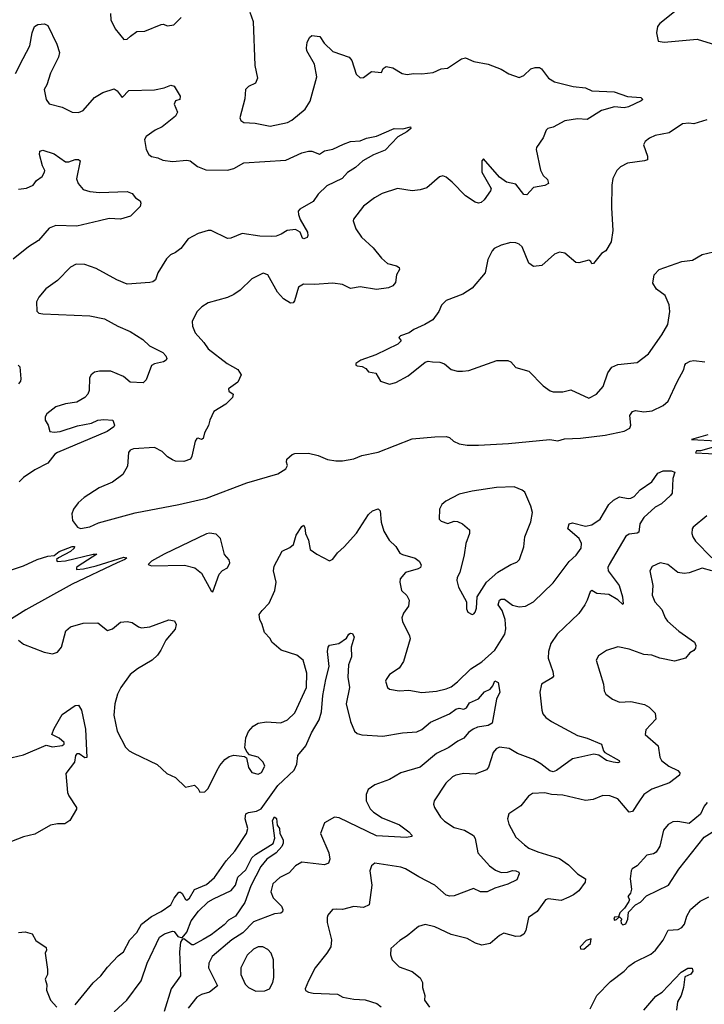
# Model space of a CAD drawing. Extents: x 2220333 to 2384341, y 721037 to 894043.
# Tile 71 of 256: x 2254652 to 2258879, y 791590 to 797667. Entities that reach past the tile are written whole.
import ezdxf

# ---------------------------------------------------------------- set-up
doc = ezdxf.new("R2010")
doc.units = 0

msp = doc.modelspace()

# ---------------------------------------------------------------- linework, layer by layer
at = {"layer": '0CON10XD'}
for points in [[(2256073.8, 797713.8), (2256093.3, 797655), (2256103.7, 797383.7), (2256119.4, 797305), (2256108, 797275), (2256063.8, 797255), (2256045.7, 797235), (2256042.2, 797177.8), (2256011.7, 797061.7), (2256016.7, 797045), (2256035, 797032), (2256105, 797027.1), (2256199.4, 797010.6), (2256305, 797032.9), (2256333.2, 797046.8), (2256414, 797115), (2256445, 797163.3), (2256487.3, 797315), (2256471.4, 797391.4), (2256425.8, 797475), (2256422.7, 797492.7), (2256428, 797525), (2256442.4, 797557.6), (2256455, 797570), (2256505, 797562), (2256531.8, 797521.8), (2256585, 797470), (2256686.2, 797435), (2256702.5, 797415), (2256730, 797330), (2256755, 797307.5), (2256775, 797310), (2256825, 797346.2), (2256885, 797340), (2256896.7, 797365), (2256915, 797378.8), (2256955, 797370), (2257013.8, 797335), (2257045, 797328.5), (2257084.5, 797335.5), (2257135, 797332.2), (2257205, 797340), (2257255, 797362.5), (2257292.9, 797367.1), (2257380, 797425), (2257405, 797430.8), (2257455, 797408.8), (2257545, 797392), (2257625, 797361.2), (2257672.3, 797332.3), (2257735, 797310.8), (2257765, 797322), (2257807.3, 797362.7), (2257835, 797371.2), (2257860.7, 797370.7), (2257873.9, 797363.9), (2257916.1, 797306.1), (2257955, 797282.5), (2258070, 797255), (2258145, 797246), (2258185, 797228), (2258322, 797222), (2258405, 797193.1), (2258487.1, 797187.1), (2258500, 797175), (2258490, 797165), (2258411.3, 797128.7), (2258385, 797122.9), (2258325, 797129.4), (2258245, 797105.5), (2258155, 797050), (2258095, 797055.6), (2258017.9, 797042.1), (2257945, 797003.8), (2257912.5, 796995), (2257903.3, 796985), (2257885, 796937.5), (2257842, 796878), (2257841.2, 796865), (2257868.3, 796738.3), (2257883.3, 796705), (2257910.7, 796680.7), (2257917.5, 796655), (2257895, 796643.8), (2257825, 796632), (2257783.6, 796586.4), (2257765, 796588.8), (2257715, 796652), (2257657.5, 796665), (2257613.8, 796695), (2257515, 796807.5), (2257504.5, 796795.5), (2257504.5, 796725), (2257564, 796625), (2257559.7, 796610.3), (2257520, 796555), (2257501.3, 796538.7), (2257485, 796534.4), (2257465, 796541.1), (2257405, 796579.2), (2257322.5, 796665), (2257285, 796694.3), (2257265, 796702.5), (2257243.4, 796696.6), (2257165, 796630), (2257124, 796616), (2257075, 796610), (2256985.6, 796624.4), (2256890, 796595), (2256842, 796568), (2256774.6, 796515.4), (2256713.8, 796435), (2256711.2, 796425), (2256728, 796375), (2256762, 796325), (2256835, 796258.6), (2256885, 796194.2), (2256922.6, 796162.6), (2256978.3, 796148.3), (2256995, 796137.5), (2256998, 796125), (2256978.6, 796091.4), (2256972.9, 796045), (2256956.4, 796023.6), (2256929.1, 796010.9), (2256855, 796000.6), (2256755, 796017.1), (2256695, 796008.6), (2256645, 796032.9), (2256585, 796040.5), (2256471.7, 796031.7), (2256405, 796033.8), (2256374, 796015), (2256348.6, 795931.4), (2256339.7, 795920.3), (2256325, 795918), (2256280, 795945), (2256242.9, 795985), (2256185, 796092.5), (2256155, 796103.3), (2256085, 796067.5), (2256012.4, 795997.6), (2255975, 795970), (2255935, 795953.1), (2255815, 795920), (2255776.2, 795895), (2255745.9, 795864.1), (2255716.2, 795805), (2255720, 795775), (2255735, 795733.8), (2255789.2, 795675), (2255815.6, 795635.6), (2255933.9, 795543.9), (2255998.3, 795508.3), (2256019.4, 795475), (2255999.7, 795430.3), (2255940.5, 795389.5), (2255943.3, 795375), (2255970, 795355), (2255966, 795335), (2255925, 795294.2), (2255851.2, 795248.8), (2255826, 795195), (2255818, 795162), (2255793.4, 795116.6), (2255785, 795082.5), (2255775, 795076.7), (2255755, 795083.3), (2255745, 795082.5), (2255736, 795065), (2255715, 794972.5), (2255706, 794955), (2255665, 794940), (2255615, 794942.5), (2255595, 794950), (2255565, 794968.8), (2255531.7, 795001.7), (2255485, 795025.8), (2255355, 795017.5), (2255335, 795010), (2255323.9, 794996.1), (2255318.8, 794911.2), (2255289.7, 794860.3), (2255225, 794812.5), (2255143.2, 794776.8), (2255051.2, 794718.8), (2255012.5, 794685), (2254983.9, 794646.1), (2254973.6, 794616.4), (2254977.5, 794575), (2255008.8, 794535), (2255027.3, 794527.3), (2255085, 794537.6), (2255139, 794561), (2255365.7, 794624.3), (2255634.9, 794674.9), (2255805.3, 794714.7), (2256055, 794809.2), (2256246.4, 794865), (2256296, 794895), (2256306, 794915), (2256298.8, 794935), (2256301.2, 794955), (2256335, 794983.8), (2256350.9, 794989.1), (2256435, 794992.2), (2256495, 794977.1), (2256552.4, 794952.4), (2256604.1, 794944.1), (2256645.2, 794944.8), (2256715, 794957.2), (2256765, 794976.2), (2256865, 794998.6), (2257075, 795079.2), (2257215, 795091.4), (2257285, 795094), (2257305, 795088.8), (2257330, 795065), (2257365, 795048.5), (2257415, 795041.2), (2257485, 795041.2), (2257670.2, 795050.2), (2257925, 795075.3), (2257975, 795066.7), (2258015, 795080), (2258115.2, 795084.8), (2258266.6, 795103.4), (2258385, 795128.2), (2258419.4, 795145), (2258425.6, 795165), (2258420, 795225), (2258435, 795248), (2258455, 795255.8), (2258505, 795246.7), (2258557.2, 795252.8), (2258624.5, 795285.5), (2258655, 795313.3), (2258712.3, 795432.3)], [(2258706.1, 797723.9), (2258605, 797643.8), (2258589.2, 797625), (2258584.2, 797585), (2258593.3, 797535), (2258631.2, 797528.8)], [(2255212.5, 797705), (2255215.8, 797665), (2255241.2, 797611.2), (2255295, 797543.8), (2255315, 797546), (2255335.5, 797564.5), (2255375, 797594.4), (2255425, 797595.7), (2255525, 797636.2), (2255538.3, 797638.3), (2255565, 797629.2), (2255603.3, 797635), (2255648.8, 797681.2)], [(2254626.4, 797333.6), (2254673.1, 797426.9), (2254714.4, 797505), (2254729.4, 797585), (2254744.3, 797625), (2254765, 797637.1), (2254805, 797641.4), (2254825, 797630), (2254882, 797515), (2254898, 797465), (2254892, 797435), (2254842.4, 797337.6), (2254820, 797265), (2254803.3, 797236.7), (2254815.7, 797175), (2254835, 797148), (2254915, 797127.5), (2254975.9, 797095.9), (2255015, 797094.2), (2255045, 797106.2), (2255115, 797186.9), (2255165, 797217.1), (2255235, 797240), (2255255, 797228), (2255285, 797186.2), (2255325, 797229.2), (2255485, 797234), (2255545, 797246.2), (2255585, 797262.5), (2255605, 797255.6), (2255642.7, 797195), (2255640.6, 797175), (2255614.7, 797165.3), (2255605.4, 797145), (2255625.6, 797095), (2255615, 797070.8), (2255532, 797005), (2255488, 796985), (2255434, 796945), (2255422.9, 796927.1), (2255434, 796865), (2255448.9, 796835), (2255465, 796823.1), (2255504.4, 796814.4), (2255535, 796798.8), (2255595, 796790.8), (2255685, 796800), (2255705, 796796), (2255750.7, 796760.7), (2255800.9, 796740.9), (2255935, 796737.1), (2255975, 796748), (2256035, 796782.7), (2256295, 796799.6), (2256394.6, 796845.4), (2256435.5, 796854.5), (2256455, 796854.5), (2256502.7, 796837.3), (2256535, 796858.1), (2256585, 796868), (2256651.4, 796898.6), (2256695, 796915.8), (2256755, 796920), (2256792.5, 796935), (2256855, 796947.1), (2256965, 796994.3), (2257017.1, 796992.9), (2257065, 797006), (2257066.2, 796995), (2257043.3, 796975), (2256986.9, 796943.1), (2256908.1, 796861.9), (2256837.5, 796832.5), (2256770, 796795), (2256725.4, 796754.6), (2256675.6, 796724.4), (2256643.6, 796686.4), (2256549.4, 796640.6), (2256495, 796590), (2256464, 796545), (2256381.7, 796498.3), (2256371.2, 796485), (2256374.2, 796465), (2256383.7, 796433.7), (2256428.1, 796355), (2256432, 796335), (2256427.1, 796322.9), (2256405.8, 796314.2), (2256397.7, 796317.7), (2256384.3, 796355), (2256355, 796372.2), (2256304.2, 796365.8), (2256266.9, 796343.1), (2256235, 796330.8), (2256205, 796329.2), (2256135, 796330.5), (2256025, 796346.4), (2255955, 796319.2), (2255935, 796317.1), (2255835, 796366.4), (2255815, 796366.5), (2255755, 796348.1), (2255693.3, 796315), (2255646.7, 796255), (2255615, 796230), (2255584.2, 796215.8), (2255558.8, 796191.2), (2255506, 796105), (2255489.7, 796060.3), (2255475, 796048), (2255455, 796044.2), (2255315, 796034), (2255251.7, 796061.7), (2255125, 796130.8), (2255055, 796156), (2255001.2, 796158.8), (2254965, 796138.8), (2254885, 796058), (2254813.8, 796005), (2254770, 795955), (2254756.7, 795925), (2254758.3, 795868.3), (2254770, 795855), (2254795, 795851.2), (2255085, 795839.1), (2255175, 795820), (2255258, 795775), (2255335, 795743.3), (2255412.2, 795692.2), (2255454.6, 795654.6), (2255535, 795612.9), (2255555, 795591.2), (2255560, 795575), (2255555.5, 795564.5), (2255540, 795555), (2255485, 795542.9), (2255466.9, 795533.1), (2255434, 795445), (2255415, 795426.2), (2255335, 795430), (2255293.3, 795465), (2255215, 795497.5), (2255145, 795497.5), (2255115, 795491.2), (2255093.3, 795475), (2255082.7, 795457.3), (2255081.2, 795378.8), (2255072, 795355), (2255053.8, 795335), (2255005, 795307.1), (2254934.4, 795295.6), (2254875, 795277.5), (2254818.8, 795235), (2254808.8, 795215), (2254810, 795195), (2254828.8, 795165), (2254838.8, 795125), (2254865, 795120.8), (2254902, 795125), (2255010, 795160), (2255095, 795177.5), (2255135, 795195.7), (2255170.9, 795199.1), (2255227.5, 795195), (2255236.7, 795165), (2255233.3, 795155), (2255192.2, 795125), (2254885.6, 794995), (2254869.5, 794985), (2254825, 794930), (2254745, 794888.5), (2254675, 794841.2), (2254648.8, 794815)], [(2258631.2, 797528.8), (2258835, 797547.5), (2259055, 797478.8)], [(2258895, 797048.9), (2258815, 797023.1), (2258782.5, 797027.5), (2258743.3, 797025), (2258661.7, 796968.3), (2258575, 796951.2), (2258540, 796935), (2258513.8, 796915), (2258503.8, 796895), (2258528.8, 796825), (2258527.5, 796802.5), (2258510, 796795), (2258405, 796781.4), (2258362.4, 796757.6), (2258338, 796735), (2258314.3, 796685.7), (2258308.6, 796645), (2258305.8, 796505), (2258314.2, 796365), (2258304.2, 796295.8), (2258270, 796240), (2258245, 796223.3), (2258195, 796162.5), (2258185, 796160), (2258177.5, 796175), (2258165, 796182.5), (2258105, 796166.2), (2258085, 796168.8), (2258017.5, 796225), (2257985, 796231.2), (2257955, 796218.8), (2257875, 796148.8), (2257825, 796144.2), (2257796, 796165), (2257753.8, 796265), (2257735, 796281.2), (2257715, 796290), (2257685, 796292), (2257624.3, 796275.7), (2257582.5, 796255), (2257568.8, 796241.2), (2257542.7, 796187.3), (2257525.4, 796104.6), (2257445, 796009.2), (2257387.9, 795972.1), (2257285, 795933.3), (2257256.7, 795905), (2257240, 795865), (2257203.3, 795815), (2257153.8, 795785), (2257086.2, 795755), (2257056.8, 795733.2), (2257002.5, 795715), (2256992.5, 795705), (2257007.5, 795685), (2256987.5, 795665), (2256850.7, 795599.3), (2256758.8, 795565), (2256727.5, 795545), (2256727.5, 795535), (2256735, 795530), (2256766.1, 795526.1), (2256790, 795515), (2256805, 795492.5), (2256850, 795485), (2256880, 795435), (2256935, 795416.7), (2256975, 795426.7), (2257050.5, 795469.5), (2257155, 795552.5), (2257175, 795559.2), (2257200, 795555), (2257246.4, 795553.6), (2257275, 795542), (2257315, 795508.8), (2257355, 795498), (2257385, 795497.5), (2257425, 795501.4), (2257597.3, 795562.7), (2257665, 795564), (2257684.2, 795554.2), (2257715, 795520), (2257795, 795496.7), (2257885, 795407.5), (2257926.4, 795376.4), (2257945, 795370), (2258005, 795369.2), (2258055, 795382), (2258165, 795331.2), (2258213.8, 795355), (2258255, 795403.3), (2258283.4, 795486.6), (2258307.5, 795522.5), (2258345, 795539.2), (2258465, 795552), (2258533.8, 795605), (2258617.4, 795722.6), (2258653.5, 795785), (2258665.6, 795865), (2258662.9, 795907.1), (2258638, 795965), (2258583.4, 796003.4), (2258561.5, 796041.5), (2258568.3, 796091.7), (2258601.2, 796125), (2258740, 796175), (2258805, 796183.5), (2258865, 796217.3), (2258934.6, 796234.6)], [(2254645, 796621.2), (2254695, 796626.7), (2254734.6, 796645.4), (2254756.4, 796673.6), (2254790.1, 796699.9), (2254805.8, 796725), (2254807, 796737), (2254792.5, 796765), (2254774.4, 796835.6), (2254776.7, 796855), (2254795, 796861.2), (2254865, 796838.6), (2254935, 796790), (2254955, 796790), (2254995, 796803.8), (2255015, 796803.3), (2255026.4, 796796.4), (2255002.9, 796685), (2255012.5, 796655), (2255045, 796618.6), (2255085, 796606.5), (2255145, 796600.5), (2255315, 796606.7), (2255346.2, 796595), (2255367, 796567), (2255395, 796548), (2255400.6, 796535), (2255395, 796514), (2255335.9, 796454.1), (2255275, 796435.8), (2255205, 796440), (2255145, 796425.6), (2255005, 796392.5), (2254875, 796396.6), (2254835, 796380.9), (2254768.5, 796305), (2254705.8, 796265), (2254611.7, 796188.3)], [(2254643.3, 795535), (2254653.3, 795525), (2254658.8, 795451.2), (2254658.2, 795435), (2254645, 795419.1)], [(2258712.3, 795432.3), (2258751.7, 795508.3), (2258758.5, 795535), (2258765.6, 795545), (2258791.5, 795558.5), (2258815, 795563.3), (2258881.2, 795555)], [(2258900, 795105), (2258800, 795075), (2258955, 795068)], [(2258965, 795036.2), (2258855, 795006.7), (2258830, 795005), (2258823.6, 794993.6), (2258985, 794985.8)], [(2258408.3, 794711.7), (2258425, 794712.9), (2258445, 794724), (2258483.8, 794766.2), (2258555.4, 794814.6), (2258592.9, 794867.1), (2258625, 794882.2), (2258675, 794882.9), (2258696.7, 794875), (2258685.5, 794834.5), (2258680.6, 794745), (2258670.7, 794729.3), (2258615, 794678.8), (2258575, 794658.6), (2258505.5, 794595), (2258480, 794555), (2258475, 794504.3), (2258465, 794498.1), (2258415, 794492.1), (2258395, 794479.4), (2258290.6, 794305), (2258283.3, 794285), (2258284.4, 794265), (2258352.7, 794175), (2258374.5, 794105), (2258378.8, 794061.2), (2258375, 794056.7), (2258345.4, 794085.4), (2258288.6, 794118.6), (2258215.9, 794125.9), (2258185, 794144.3), (2258173.3, 794135), (2258154.8, 794085.3), (2258141.8, 794055), (2258105, 794001.1), (2257970.5, 793875), (2257932.3, 793817.7), (2257917.4, 793767.4), (2257914.6, 793725.4), (2257944.5, 793645), (2257946.9, 793615), (2257940, 793605), (2257874.6, 793565.4), (2257863.6, 793516.4), (2257875.5, 793405.5), (2257882.5, 793382.5), (2257900.7, 793360.7), (2257934.6, 793334.6), (2258095, 793248.5), (2258155, 793232.5), (2258245, 793196), (2258255.7, 793155), (2258264.5, 793144.5), (2258353.8, 793095), (2258356, 793085), (2258345, 793080.8), (2258315.6, 793084.4), (2258275, 793095.7), (2258227.9, 793127.9), (2258196.4, 793133.6), (2258105, 793113.6), (2258065, 793104.4), (2257966.5, 793033.5), (2257945, 793025.5), (2257925, 793031.8), (2257870.5, 793075), (2257825, 793101.3), (2257725, 793138.5), (2257675, 793169.1), (2257615, 793176.7), (2257593.8, 793166.2), (2257575, 793143.8), (2257546.6, 793053.4), (2257535, 793038), (2257465, 793011.1), (2257395, 793015.5), (2257345, 793004.3), (2257325, 792994.2), (2257282.5, 792955), (2257211.2, 792845), (2257206.2, 792825), (2257213.8, 792805), (2257249.2, 792745), (2257275, 792720.8), (2257335, 792681.1), (2257398.8, 792665), (2257453, 792633), (2257463.7, 792613.7), (2257480.6, 792525), (2257553.5, 792445), (2257588.9, 792418.9), (2257625, 792404.4), (2257663.5, 792406.5), (2257695, 792416.8), (2257715.8, 792415), (2257732.9, 792405), (2257735.7, 792395), (2257721.1, 792358.9), (2257665, 792331.5), (2257585, 792307.8), (2257537.5, 792285), (2257497.5, 792285), (2257454.4, 792305.6), (2257335, 792258.9), (2257306.8, 792256.8), (2257285, 792264.3), (2257215.3, 792325.3), (2257116, 792376), (2257035, 792426.7), (2257005, 792436.7), (2256845, 792460.8), (2256824, 792445), (2256812.9, 792415), (2256826.9, 792325), (2256810, 792205), (2256775, 792187.5), (2256715, 792194.3), (2256645, 792175.7), (2256607.5, 792177.5), (2256584, 792176), (2256555, 792140), (2256550, 792125), (2256550, 792095), (2256577.9, 791987.9), (2256572.5, 791945), (2256548.6, 791905), (2256475.7, 791815), (2256434.3, 791735), (2256413.8, 791685), (2256416.7, 791675), (2256434.3, 791664.3), (2256465, 791658.6), (2256615, 791652.5), (2256647.5, 791635), (2256715, 791622.2), (2256785, 791617.8), (2256856.2, 791595), (2256882.9, 791575)], [(2257445, 793996.7), (2257455, 794000), (2257465, 794010), (2257472.9, 794035), (2257476.4, 794105), (2257534, 794196), (2257605, 794258.1), (2257685, 794304.2), (2257722.1, 794317.9), (2257737.5, 794335), (2257765, 794412.5), (2257771.1, 794475), (2257807, 794567), (2257818.2, 794625), (2257808.2, 794665), (2257770, 794750), (2257753.4, 794763.4), (2257705, 794783.1), (2257595, 794780.2), (2257445, 794757.8), (2257365, 794737.5), (2257283.3, 794695), (2257258.8, 794675), (2257243.8, 794645), (2257241.2, 794585), (2257255, 794571.2), (2257295, 794557.1), (2257335, 794572), (2257355, 794570), (2257385, 794556), (2257428.3, 794518.3), (2257430, 794495), (2257407.5, 794435), (2257396.8, 794365), (2257369.5, 794255), (2257353.1, 794225), (2257350.6, 794205), (2257361.4, 794165), (2257410, 794075), (2257411.7, 794031.7), (2257419.3, 794009.3), (2257445, 793996.7)], [(2254645, 793837.5), (2254675, 793813.3), (2254802.7, 793762.7), (2254855, 793754), (2254885, 793763.8), (2254911.2, 793795), (2254938, 793895), (2254965, 793920.8), (2255045, 793941.4), (2255135, 793944), (2255195, 793896.2), (2255225, 793908), (2255275, 793949.2), (2255315, 793952.5), (2255346.8, 793946.8), (2255385, 793920), (2255405, 793914), (2255455, 793920), (2255572.3, 793962.3), (2255607, 793957), (2255618.8, 793935), (2255612.5, 793905), (2255555, 793838), (2255524.5, 793775.5), (2255502.5, 793745), (2255470, 793715), (2255379.8, 793660.2), (2255334.7, 793625.3), (2255277.1, 793545), (2255256.9, 793505), (2255238.6, 793445), (2255232.5, 793375), (2255253.8, 793275), (2255306.4, 793176.4), (2255327.5, 793155), (2255355, 793140), (2255500.7, 793070.7), (2255560, 793015), (2255615, 792990), (2255675, 792930), (2255731.7, 792941.7), (2255755, 792920), (2255765, 792900), (2255795, 792902.5), (2255815, 792922.5), (2255869.1, 793030.9), (2255887.5, 793065), (2255919.1, 793100.9), (2255945, 793120), (2255975, 793128.8), (2256039.2, 793119.2), (2256051.7, 793111.7), (2256065, 793052.5), (2256085, 793020), (2256125, 793011.2), (2256145, 793021.2), (2256165, 793060), (2256155.8, 793085), (2256125, 793115.6), (2256070.8, 793130.8), (2256055.9, 793145.9), (2256043, 793173), (2256047.5, 793235), (2256065.5, 793274.5), (2256093, 793307), (2256125.5, 793324.5), (2256175, 793333.3), (2256265, 793327.8), (2256306, 793345), (2256350.2, 793389.8), (2256422, 793545), (2256425.6, 793634.4), (2256401.4, 793715), (2256363.8, 793745), (2256266.3, 793776.3), (2256208.8, 793825), (2256198.3, 793848.3), (2256163.3, 793885), (2256150, 793935), (2256134.2, 793964.2), (2256130, 793995), (2256148.9, 794021.1), (2256191.4, 794065), (2256227, 794143), (2256235.6, 794195), (2256219.5, 794265), (2256223.1, 794295), (2256273, 794387), (2256320.3, 794409.7), (2256342, 794428), (2256360, 794485), (2256395, 794540), (2256405, 794546.7), (2256413.3, 794533.3), (2256417.5, 794495), (2256435.7, 794455), (2256445, 794397.5), (2256487.3, 794367.3), (2256565, 794326.7), (2256585, 794336.7), (2256613.8, 794376.2), (2256655, 794413.1), (2256731.3, 794498.7), (2256805, 794614), (2256830, 794635), (2256865, 794647.5), (2256878, 794635), (2256883.3, 794565), (2256899.7, 794509.7), (2256933.8, 794455), (2256975, 794416.2), (2257000, 794375), (2257015, 794365.7), (2257093.6, 794343.6), (2257119.2, 794325), (2257131.7, 794301.7), (2257126, 794285), (2257113.3, 794276.7), (2257035, 794254.4), (2257000.6, 794215), (2256998.6, 794195), (2257010, 794145), (2257042.4, 794112.4), (2257057.1, 794085), (2257053, 794047), (2257020.8, 794005), (2257011.4, 793975), (2257015, 793953.3), (2257059.5, 793865), (2257063.5, 793845), (2257021.9, 793705), (2256995.4, 793664.6), (2256936.2, 793625), (2256913.8, 793595), (2256910, 793585), (2256922.5, 793545), (2256936.1, 793536.1), (2256994.3, 793524.3), (2257055, 793528.1), (2257135.5, 793515.5), (2257225, 793522.9), (2257285, 793537.9), (2257315, 793550.4), (2257355, 793579.6), (2257438.4, 793661.6), (2257505, 793703.8), (2257585, 793776.5), (2257646.8, 793875), (2257652.7, 793907.3), (2257649.1, 793965), (2257631.6, 794021.6), (2257605.6, 794055), (2257615, 794084.2), (2257625, 794091.1), (2257645, 794089.5), (2257693.9, 794053.9), (2257735, 794043.1), (2257775, 794047.9), (2257825, 794074.6), (2257945, 794192.2), (2258045, 794323.1), (2258087.1, 794362.9), (2258117.8, 794405), (2258121.1, 794435), (2258106.5, 794465), (2258036.9, 794525), (2258045.5, 794554.5), (2258065, 794561.9), (2258145, 794540.9), (2258185, 794548.9), (2258235, 794584.3), (2258290, 794675), (2258318.3, 794701.7), (2258355, 794721.2), (2258408.3, 794711.7)], [(2258895.2, 794604.8), (2258811.1, 794535), (2258804.5, 794525), (2258802.7, 794495), (2258807.8, 794475), (2258825, 794448.6), (2258924.4, 794345)], [(2255845, 794136.7), (2255884.2, 794245), (2255905, 794266.7), (2255935.9, 794284.1), (2255950, 794315), (2255945, 794332.5), (2255916, 794366), (2255892.5, 794465), (2255865, 794492.4), (2255825, 794498.6), (2255805, 794494.5), (2255545, 794368.4), (2255465.8, 794325), (2255446.2, 794305), (2255465.7, 794295.7), (2255670.5, 794300.5), (2255733.9, 794283.9), (2255775, 794251.2), (2255835, 794141.2), (2255845, 794136.7)], [(2254501.3, 794238.7), (2254675, 794297.1), (2254760.8, 794335), (2254825.4, 794355.4), (2254865, 794360), (2254895, 794384.4), (2254975.4, 794415.4), (2254990, 794415), (2254988.8, 794405), (2254965, 794384), (2254892.5, 794345), (2254880, 794335), (2254883, 794323), (2254935, 794326.2), (2255105, 794368.8), (2255127.5, 794367.5), (2255012.5, 794295), (2255002.5, 794285), (2255003.3, 794273.3), (2255047, 794277), (2255125, 794296), (2255295, 794350), (2255313.3, 794345), (2255302, 794335), (2255253.8, 794315), (2254976.9, 794183.1), (2254689.1, 794025), (2254563.3, 793945)], [(2258925, 794266), (2258865, 794281.9), (2258785, 794252.9), (2258755, 794248.6), (2258715, 794255.7), (2258653.3, 794305), (2258605.8, 794314.2), (2258557.7, 794292.3), (2258542, 794265), (2258560.6, 794175), (2258557.1, 794115), (2258574.3, 794075), (2258617.1, 794027.1), (2258636.9, 793975), (2258651.4, 793955), (2258722.1, 793892.1), (2258819.2, 793825), (2258827.5, 793805), (2258825, 793787.5), (2258815, 793773.3), (2258790, 793760), (2258763.6, 793726.4), (2258695, 793707.5), (2258605, 793725.8), (2258554.2, 793745.8), (2258505, 793748.6), (2258415, 793782.2), (2258345, 793796.9), (2258275.8, 793774.2), (2258225, 793740), (2258212, 793715), (2258255.8, 793565), (2258260, 793525), (2258270, 793505), (2258312.4, 793472.4), (2258354.6, 793454.6), (2258425, 793458.5), (2258510.2, 793440.2), (2258538.8, 793425), (2258575, 793386.7), (2258579.5, 793350.5), (2258518.8, 793285), (2258514, 793255), (2258594, 793185), (2258604.4, 793115), (2258613.9, 793093.9), (2258660.1, 793060.1), (2258715, 793033.5), (2258728.1, 793018.1), (2258725, 793004.6), (2258665, 792957.5), (2258555, 792918.1), (2258505, 792885.6), (2258475, 792840.8), (2258435, 792780), (2258415, 792776), (2258345, 792858), (2258295, 792877.1), (2258251.4, 792878.6), (2258192.5, 792855), (2258145, 792848.9), (2258005, 792880), (2257935, 792884.5), (2257895, 792894.4), (2257818.3, 792891.7), (2257793.8, 792875), (2257746, 792815), (2257671.2, 792765), (2257664, 792735), (2257672.1, 792702.1), (2257715, 792621.2), (2257768, 792575), (2257795, 792554.2), (2257850.3, 792530.3), (2257985, 792489.4), (2258040.2, 792450.2), (2258095, 792395.6), (2258146, 792365), (2258142.9, 792345), (2258105, 792291.4), (2258072, 792265), (2258042.3, 792252.3), (2257995, 792230), (2257915, 792242), (2257898.8, 792235), (2257848, 792162), (2257794.2, 792125.8), (2257777.5, 792045), (2257765, 792024), (2257745, 792010), (2257715, 792009.2), (2257640.9, 792029.1), (2257615, 792015.8), (2257556.7, 791965), (2257505, 791955.7), (2257467, 791967), (2257415, 791995.7), (2257315, 792021.4), (2257215, 792069.2), (2257155, 792082), (2257115, 792071.2), (2257045, 792012.5), (2256998.8, 791985), (2256943.8, 791935), (2256942, 791895), (2256951.4, 791865), (2256995, 791822.5), (2257075, 791792), (2257125, 791753.3), (2257140, 791725), (2257140, 791695), (2257153.8, 791645), (2257151.2, 791615), (2257182, 791572)], [(2254993.8, 791586.2), (2255105, 791723.3), (2255153.3, 791765), (2255195, 791820), (2255260, 791890), (2255293.8, 791915), (2255332.4, 791987.6), (2255375, 792034.2), (2255404.4, 792085), (2255465, 792131.5), (2255525, 792162.5), (2255585.8, 792204.2), (2255605.4, 792245), (2255635, 792281.4), (2255645, 792281.9), (2255655, 792273.3), (2255675, 792237.5), (2255685, 792233.5), (2255700, 792245), (2255731.2, 792298.8), (2255805, 792330.5), (2255855, 792373.1), (2255927.8, 792475), (2255980, 792535), (2256052.1, 792645), (2256060, 792675), (2256043.2, 792735), (2256049.2, 792765), (2256065, 792774.4), (2256115, 792782.3), (2256142.4, 792797.6), (2256245, 792940), (2256347.5, 793035), (2256362.6, 793072.6), (2256370, 793125), (2256418.2, 793185), (2256454.4, 793265.6), (2256500.2, 793345), (2256516.1, 793395), (2256524.4, 793495.6), (2256541.4, 793595), (2256562.7, 793675), (2256553.3, 793766.7), (2256556.2, 793795), (2256565, 793807.5), (2256622.7, 793817.3), (2256669.5, 793850.5), (2256683.8, 793875), (2256695, 793881.2), (2256707.9, 793877.9), (2256717.1, 793855), (2256698.8, 793795), (2256701.2, 793735), (2256682.5, 793685), (2256678.7, 793608.7), (2256687.5, 793545), (2256667.8, 793445), (2256695.5, 793335), (2256719.4, 793275), (2256735, 793262.5), (2256765, 793253.6), (2256894.2, 793244.2), (2257015.3, 793264.7), (2257105, 793271.1), (2257134, 793286), (2257187.6, 793332.4), (2257306.4, 793383.6), (2257345, 793412), (2257365, 793417.5), (2257395, 793412), (2257410.8, 793419.2), (2257430, 793450), (2257485, 793476), (2257521.4, 793518.6), (2257555.8, 793534.2), (2257573.8, 793555), (2257585, 793587.5), (2257605.9, 793575.9), (2257617.3, 793517.3), (2257595.7, 793474.3), (2257570, 793325), (2257545, 793311.6), (2257478.9, 793301.1), (2257451.3, 793288.7), (2257422.1, 793267.9), (2257395, 793233.3), (2257358, 793215), (2257302, 793175), (2257225, 793138.8), (2257125, 793054.6), (2257005, 793019.3), (2256935, 792978.6), (2256843.8, 792945), (2256804.6, 792915), (2256790.8, 792885), (2256791.8, 792845), (2256815, 792795.7), (2256835.6, 792775), (2256890.6, 792740.6), (2256997.4, 792697.4), (2257054.2, 792655), (2257073.3, 792635), (2257072.5, 792625), (2257041.1, 792618.9), (2256855, 792629.3), (2256625, 792741.2), (2256595, 792746.2), (2256535, 792709.2), (2256508.6, 792645), (2256560.9, 792525), (2256567.9, 792485), (2256559.3, 792460.7), (2256535, 792450.5), (2256395, 792468.2), (2256355, 792445.6), (2256315, 792401.9), (2256257.3, 792372.7), (2256215, 792332.9), (2256202.7, 792285), (2256217.7, 792247.7), (2256269.1, 792195), (2256276.7, 792175), (2256275, 792160), (2256265, 792152.9), (2256225, 792148.8), (2256095, 792100), (2256029, 792031), (2255961.1, 791988.9), (2255840, 791885), (2255818.9, 791845), (2255818.2, 791815), (2255872.5, 791705), (2255825, 791665.6), (2255775, 791651.1), (2255746.1, 791633.9), (2255692.9, 791567.1)], [(2254605, 793112.7), (2254675, 793129.5), (2254815, 793188.6), (2254855, 793179.4), (2254915, 793186.6), (2254926, 793195), (2254927.5, 793205), (2254895, 793232.3), (2254850.4, 793255), (2254865, 793292), (2254915, 793379.2), (2254995, 793433.3), (2255016.1, 793436.1), (2255033.8, 793405), (2255058.7, 793288.7), (2255066.8, 793113.2), (2255055, 793111.8), (2255018.6, 793135), (2255004.2, 793135), (2254996.9, 793125), (2254990, 793085), (2254936.2, 793015), (2254948.3, 792898.3), (2254956.4, 792876.4), (2255003.3, 792805), (2255003.3, 792795), (2254962.5, 792725), (2254930, 792705), (2254885, 792704), (2254842.5, 792695), (2254745, 792640), (2254675, 792624.2), (2254553.9, 792576.1)], [(2258896.7, 792835), (2258877.3, 792812.7), (2258855, 792763.3), (2258785, 792706.2), (2258715, 792718), (2258684.4, 792715.6), (2258655, 792700), (2258627.5, 792665), (2258605, 792566.7), (2258581.1, 792528.9), (2258565, 792518.1), (2258525, 792510), (2258465, 792444), (2258433.9, 792426.1), (2258426.7, 792415), (2258422, 792365), (2258429.2, 792300.8), (2258423.6, 792276.4), (2258407.5, 792255), (2258416.4, 792236.4), (2258413.3, 792225), (2258385.9, 792184.1), (2258357.5, 792155), (2258350, 792130), (2258325, 792127.5), (2258320, 792115), (2258325, 792110), (2258337, 792113), (2258355, 792130), (2258370, 792115), (2258362.5, 792107.5), (2258365, 792090), (2258375, 792080), (2258395, 792087.5), (2258406.7, 792115), (2258410.7, 792159.3), (2258455, 792203.8), (2258485, 792220), (2258521.2, 792258.8), (2258657.5, 792325), (2258722, 792425), (2258877.7, 792622.3), (2258976.1, 792683.9)], [(2255235.6, 791544.4), (2255314.2, 791615.8), (2255402.1, 791735), (2255438.2, 791845), (2255516.2, 792003.8), (2255545.2, 792024.8), (2255595, 792042.1), (2255605, 792038.8), (2255629.1, 792009.1), (2255655, 792000.8), (2255683.9, 792035), (2255710.7, 792105), (2255755.7, 792165), (2255815, 792223.1), (2255847.9, 792242.1), (2255958, 792292), (2255985, 792325.8), (2255999.7, 792375), (2256049.2, 792420.8), (2256084.7, 792495), (2256107.1, 792515), (2256216.5, 792583.5), (2256227.8, 792615), (2256214, 792725), (2256225, 792747.5), (2256237.5, 792737.5), (2256241.2, 792695), (2256255.8, 792675), (2256259.2, 792645), (2256278.8, 792605), (2256278.8, 792585), (2256270.8, 792565), (2256236.4, 792525), (2256178, 792485), (2256140, 792440), (2256079.6, 792320.4), (2256041.3, 792218.7), (2255985.3, 792135), (2255941.5, 792108.5), (2255915, 792080.3), (2255835, 792019.6), (2255785, 791991.2), (2255725, 791956.7), (2255715, 791956.9), (2255665, 791994.1), (2255655, 791990.6), (2255645, 791973.8), (2255638.1, 791915), (2255645.5, 791765), (2255588.1, 791685), (2255544.3, 791545)], [(2258175, 791562), (2258215.7, 791645), (2258298.7, 791731.3), (2258385, 791793.8), (2258413.8, 791826.2), (2258448.7, 791851.3), (2258549.5, 791900.5), (2258577.8, 791925), (2258625, 791986), (2258655, 792048.8), (2258717.4, 792052.6), (2258740.8, 792065), (2258755.6, 792085), (2258770, 792135), (2258793.1, 792175), (2258854.1, 792225.9), (2258905.9, 792254.1)], [(2254645, 792032.5), (2254685, 792037.5), (2254730, 792025), (2254752.5, 791985), (2254815, 791940), (2254817.5, 791925), (2254810, 791905), (2254823.3, 791805), (2254823.3, 791775), (2254810, 791745), (2254820.7, 791710.7), (2254817, 791677), (2254842.5, 791615), (2254882.3, 791572.3)], [(2256110.5, 791670.5), (2256165, 791673.3), (2256194.3, 791685.7), (2256216, 791725), (2256221.4, 791755), (2256218.8, 791865), (2256205.6, 791905), (2256185, 791928.6), (2256154, 791944), (2256125, 791945.4), (2256095, 791929.6), (2256056, 791894), (2256018.5, 791815), (2256017.5, 791775), (2256043.5, 791715), (2256065, 791694.4), (2256110.5, 791670.5)], [(2258135, 791931.2), (2258176.7, 791965), (2258180, 791995), (2258150, 791985), (2258112.5, 791945), (2258115, 791932.5), (2258135, 791931.2)], [(2258506.2, 791555), (2258580.2, 791639.8), (2258619.4, 791665), (2258735, 791788.8), (2258777, 791813), (2258804.3, 791814.3), (2258808.5, 791795), (2258795, 791776.9), (2258759.3, 791760.7), (2258751.1, 791695), (2258735.8, 791645), (2258713.1, 791605), (2258708, 791555)]]:
    msp.add_lwpolyline(points, dxfattribs=at)

doc.saveas('drawing.dxf')
